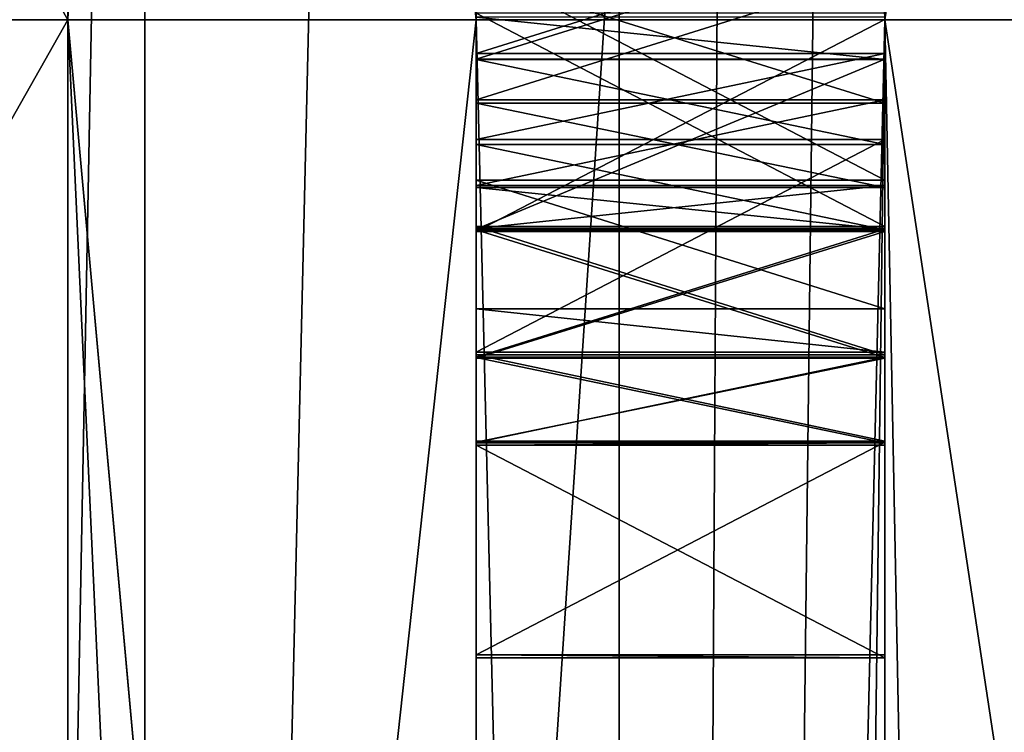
# Model space of a CAD drawing. Header units: millimetres. Extents: x -75 to 0, y -130 to 133.
# Tile 97 of 121: x -31.712 to -31.471, y 39.826 to 40. Entities that reach past the tile are written whole.
import ezdxf

# ---------------------------------------------------------------- set-up
doc = ezdxf.new("R2010")
doc.units = ezdxf.units.MM
doc.header["$LTSCALE"] = 65.185185
for name, color, linetype in [('100', 7, 'CONTINUOUS'), ('101', 7, 'CONTINUOUS'), ('102', 7, 'CONTINUOUS'), ('103', 7, 'CONTINUOUS'), ('104', 7, 'CONTINUOUS'), ('105', 7, 'CONTINUOUS'), ('106', 7, 'CONTINUOUS'), ('107', 7, 'CONTINUOUS'), ('121', 7, 'CONTINUOUS'), ('122', 7, 'CONTINUOUS'), ('225', 7, 'CONTINUOUS'), ('226', 7, 'CONTINUOUS'), ('227', 7, 'CONTINUOUS'), ('228', 7, 'CONTINUOUS'), ('229', 7, 'CONTINUOUS'), ('23', 7, 'CONTINUOUS'), ('230', 7, 'CONTINUOUS'), ('24', 7, 'CONTINUOUS'), ('25', 7, 'CONTINUOUS'), ('252', 7, 'CONTINUOUS'), ('253', 7, 'CONTINUOUS'), ('254', 7, 'CONTINUOUS'), ('255', 7, 'CONTINUOUS'), ('256', 7, 'CONTINUOUS'), ('257', 7, 'CONTINUOUS'), ('258', 7, 'CONTINUOUS'), ('259', 7, 'CONTINUOUS'), ('28', 7, 'CONTINUOUS'), ('29', 7, 'CONTINUOUS'), ('321', 7, 'CONTINUOUS'), ('323', 7, 'CONTINUOUS'), ('328', 7, 'CONTINUOUS'), ('329', 7, 'CONTINUOUS'), ('337', 7, 'CONTINUOUS'), ('34', 7, 'CONTINUOUS'), ('341', 7, 'CONTINUOUS'), ('342', 7, 'CONTINUOUS'), ('35', 7, 'CONTINUOUS'), ('36', 7, 'CONTINUOUS'), ('37', 7, 'CONTINUOUS'), ('38', 7, 'CONTINUOUS'), ('39', 7, 'CONTINUOUS'), ('40', 7, 'CONTINUOUS'), ('43', 7, 'CONTINUOUS'), ('44', 7, 'CONTINUOUS'), ('63', 7, 'CONTINUOUS'), ('64', 7, 'CONTINUOUS'), ('77', 7, 'CONTINUOUS'), ('78', 7, 'CONTINUOUS'), ('79', 7, 'CONTINUOUS'), ('80', 7, 'CONTINUOUS'), ('81', 7, 'CONTINUOUS'), ('82', 7, 'CONTINUOUS'), ('98', 7, 'CONTINUOUS'), ('99', 7, 'CONTINUOUS')]:
    doc.layers.add(name, color=color, linetype=linetype)

msp = doc.modelspace()

# ---------------------------------------------------------------- linework, layer by layer
at = {"layer": '100', "linetype": 'CONTINUOUS'}
for points in [[(-31.5, 39.9171, -16.43574), (-31.5, 39.89654, -16.48904), (-31.6, 39.89654, -16.48904), (-31.5, 39.9171, -16.43574)], [(-31.6, 39.9171, -16.43574), (-31.5, 39.9171, -16.43574), (-31.6, 39.89654, -16.48904), (-31.6, 39.9171, -16.43574)]]:
    msp.add_3dface(points, dxfattribs=at)
at = {"layer": '101', "linetype": 'CONTINUOUS'}
for points in [[(-31.5, 39.89654, -16.48904), (-31.5, 39.89681, -16.54223), (-31.6, 39.89681, -16.54223), (-31.5, 39.89654, -16.48904)], [(-31.6, 39.89654, -16.48904), (-31.5, 39.89654, -16.48904), (-31.6, 39.89681, -16.54223), (-31.6, 39.89654, -16.48904)]]:
    msp.add_3dface(points, dxfattribs=at)
at = {"layer": '102', "linetype": 'CONTINUOUS'}
for points in [[(-31.5, 39.89681, -16.54223), (-31.5, 39.91792, -16.59531), (-31.6, 39.91792, -16.59531), (-31.5, 39.89681, -16.54223)], [(-31.5, 39.89681, -16.54223), (-31.6, 39.91792, -16.59531), (-31.6, 39.89681, -16.54223), (-31.5, 39.89681, -16.54223)]]:
    msp.add_3dface(points, dxfattribs=at)
at = {"layer": '103', "linetype": 'CONTINUOUS'}
for points in [[(-31.6, 39.95942, -16.56319), (-31.5, 39.95942, -16.56319), (-31.6, 39.94884, -16.53133), (-31.6, 39.95942, -16.56319)], [(-31.6, 39.94884, -16.53133), (-31.5, 39.95942, -16.56319), (-31.5, 39.94884, -16.53133), (-31.6, 39.94884, -16.53133)]]:
    msp.add_3dface(points, dxfattribs=at)
at = {"layer": '104', "linetype": 'CONTINUOUS'}
for points in [[(-31.6, 39.94884, -16.53133), (-31.5, 39.94884, -16.53133), (-31.6, 39.94868, -16.49941), (-31.6, 39.94884, -16.53133)], [(-31.6, 39.94868, -16.49941), (-31.5, 39.94884, -16.53133), (-31.5, 39.94868, -16.49941), (-31.6, 39.94868, -16.49941)]]:
    msp.add_3dface(points, dxfattribs=at)
at = {"layer": '105', "linetype": 'CONTINUOUS'}
for points in [[(-31.6, 39.94868, -16.49941), (-31.5, 39.94868, -16.49941), (-31.6, 39.95893, -16.46744), (-31.6, 39.94868, -16.49941)], [(-31.6, 39.95893, -16.46744), (-31.5, 39.94868, -16.49941), (-31.5, 39.95893, -16.46744), (-31.6, 39.95893, -16.46744)]]:
    msp.add_3dface(points, dxfattribs=at)
at = {"layer": '106', "linetype": 'CONTINUOUS'}
for points in [[(-31.6, 39.95893, -16.46744), (-31.5, 39.95893, -16.46744), (-31.6, 39.9796, -16.43542), (-31.6, 39.95893, -16.46744)], [(-31.6, 39.9796, -16.43542), (-31.5, 39.95893, -16.46744), (-31.5, 39.9796, -16.43542), (-31.6, 39.9796, -16.43542)]]:
    msp.add_3dface(points, dxfattribs=at)
at = {"layer": '107', "linetype": 'CONTINUOUS'}
for points in [[(-31.6, 39.9796, -16.43542), (-31.5, 39.9796, -16.43542), (-31.6, 40.01074, -16.41399), (-31.6, 39.9796, -16.43542)], [(-31.6, 40.01074, -16.41399), (-31.5, 39.9796, -16.43542), (-31.5, 40.01074, -16.41399), (-31.6, 40.01074, -16.41399)]]:
    msp.add_3dface(points, dxfattribs=at)
at = {"layer": '121', "linetype": 'CONTINUOUS'}
for points in [[(-31.6, 40.01172, -16.60548), (-31.5, 40.01172, -16.60548), (-31.6, 39.98036, -16.58436), (-31.6, 40.01172, -16.60548)], [(-31.6, 39.98036, -16.58436), (-31.5, 40.01172, -16.60548), (-31.5, 39.98036, -16.58436), (-31.6, 39.98036, -16.58436)]]:
    msp.add_3dface(points, dxfattribs=at)
at = {"layer": '122', "linetype": 'CONTINUOUS'}
for points in [[(-31.5, 39.95942, -16.56319), (-31.6, 39.95942, -16.56319), (-31.5, 39.98036, -16.58436), (-31.5, 39.95942, -16.56319)], [(-31.6, 39.95942, -16.56319), (-31.6, 39.98036, -16.58436), (-31.5, 39.98036, -16.58436), (-31.6, 39.95942, -16.56319)]]:
    msp.add_3dface(points, dxfattribs=at)
at = {"layer": '225', "linetype": 'CONTINUOUS'}
for points in [[(-31.5, 39.89583, 16.35027), (-31.5, 39.89643, 16.61623), (-31.6, 39.89583, 16.35027), (-31.5, 39.89583, 16.35027)], [(-31.6, 39.89583, 16.35027), (-31.5, 39.89643, 16.61623), (-31.6, 39.89643, 16.61623), (-31.6, 39.89583, 16.35027)]]:
    msp.add_3dface(points, dxfattribs=at)
at = {"layer": '226', "linetype": 'CONTINUOUS'}
for points in [[(-31.5, 39.89643, 16.61623), (-31.5, 39.91731, 16.63746), (-31.6, 39.91731, 16.63746), (-31.5, 39.89643, 16.61623)], [(-31.6, 39.89643, 16.61623), (-31.5, 39.89643, 16.61623), (-31.6, 39.91731, 16.63746), (-31.6, 39.89643, 16.61623)]]:
    msp.add_3dface(points, dxfattribs=at)
at = {"layer": '227', "linetype": 'CONTINUOUS'}
for points in [[(-31.5, 39.91731, 16.63746), (-31.5, 39.94858, 16.64803), (-31.6, 39.94858, 16.64803), (-31.5, 39.91731, 16.63746)], [(-31.6, 39.91731, 16.63746), (-31.5, 39.91731, 16.63746), (-31.6, 39.94858, 16.64803), (-31.6, 39.91731, 16.63746)]]:
    msp.add_3dface(points, dxfattribs=at)
at = {"layer": '228', "linetype": 'CONTINUOUS'}
for points in [[(-31.5, 39.94858, 16.64803), (-31.5, 39.96941, 16.64798), (-31.6, 39.96941, 16.64798), (-31.5, 39.94858, 16.64803)], [(-31.6, 39.94858, 16.64803), (-31.5, 39.94858, 16.64803), (-31.6, 39.96941, 16.64798), (-31.6, 39.94858, 16.64803)]]:
    msp.add_3dface(points, dxfattribs=at)
at = {"layer": '229', "linetype": 'CONTINUOUS'}
for points in [[(-31.5, 39.96941, 16.64798), (-31.5, 39.99022, 16.6373), (-31.6, 39.99022, 16.6373), (-31.5, 39.96941, 16.64798)], [(-31.6, 39.96941, 16.64798), (-31.5, 39.96941, 16.64798), (-31.6, 39.99022, 16.6373), (-31.6, 39.96941, 16.64798)]]:
    msp.add_3dface(points, dxfattribs=at)
at = {"layer": '23', "linetype": 'CONTINUOUS'}
for points in [[(-31.5, 45.20629, -19.46579), (-31.5, 40, -20.15), (-31.5, 41.4706, -19.82789), (-31.5, 45.20629, -19.46579)], [(-31.5, 40, 20.15), (-31.5, 45.20628, 19.46579), (-31.5, 41.4706, 19.82789), (-31.5, 40, 20.15)], [(-31.5, 40, -18.5), (-31.5, 44.78957, -17.86926), (-31.5, 41.0462, -18.74853), (-31.5, 40, -18.5)], [(-31.5, 44.78957, 17.86926), (-31.5, 40, 18.5), (-31.5, 41.0462, 18.74853), (-31.5, 44.78957, 17.86926)], [(-31.5, 41.4706, -19.82789), (-31.5, 40, -20.15), (-31.5, 36.04793, -19.48561), (-31.5, 41.4706, -19.82789)], [(-31.5, 36.04793, 19.48561), (-31.5, 40, 20.15), (-31.5, 41.4706, 19.82789), (-31.5, 36.04793, 19.48561)], [(-31.5, 35.98747, -18.34398), (-31.5, 40, -18.5), (-31.5, 41.0462, -18.74853), (-31.5, 35.98747, -18.34398)], [(-31.5, 41.0462, 18.74853), (-31.5, 40, 18.5), (-31.5, 35.98747, 18.34398), (-31.5, 41.0462, 18.74853)], [(-31.5, 40, -20.15), (-31.5, 34.79372, -19.46579), (-31.5, 36.04793, -19.48561), (-31.5, 40, -20.15)], [(-31.5, 34.79371, 19.46579), (-31.5, 40, 20.15), (-31.5, 36.04793, 19.48561), (-31.5, 34.79371, 19.46579)], [(-31.5, 35.21043, -17.86926), (-31.5, 40, -18.5), (-31.5, 35.98747, -18.34398), (-31.5, 35.21043, -17.86926)], [(-31.5, 40, 18.5), (-31.5, 35.21043, 17.86926), (-31.5, 35.98747, 18.34398), (-31.5, 40, 18.5)]]:
    msp.add_3dface(points, dxfattribs=at)
at = {"layer": '230', "linetype": 'CONTINUOUS'}
for points in [[(-31.5, 39.99022, 16.6373), (-31.5, 40.00062, 16.62664), (-31.6, 40.00062, 16.62664), (-31.5, 39.99022, 16.6373)], [(-31.6, 39.99022, 16.6373), (-31.5, 39.99022, 16.6373), (-31.6, 40.00062, 16.62664), (-31.6, 39.99022, 16.6373)]]:
    msp.add_3dface(points, dxfattribs=at)
at = {"layer": '24', "linetype": 'CONTINUOUS'}
for points in [[(-31.5, 34.79372, -19.46579), (-31.5, 40, -20.15), (-31.3, 29.825, -17.62362), (-31.5, 34.79372, -19.46579)], [(-31.3, 29.825, -17.62362), (-31.5, 40, -20.15), (-31.44142, 40, -20.29142), (-31.3, 29.825, -17.62362)], [(-31.5, 40, 20.15), (-31.5, 34.79371, 19.46579), (-31.44142, 40, 20.29142), (-31.5, 40, 20.15)], [(-31.5, 34.79371, 19.46579), (-31.5, 29.9317, 17.45428), (-31.3, 40, 20.35), (-31.5, 34.79371, 19.46579)], [(-31.5, 34.79371, 19.46579), (-31.3, 40, 20.35), (-31.44142, 40, 20.29142), (-31.5, 34.79371, 19.46579)], [(-31.3, 40, 20.35), (-31.5, 29.9317, 17.45428), (-31.3, 29.825, 17.62362), (-31.3, 40, 20.35)]]:
    msp.add_3dface(points, dxfattribs=at)
at = {"layer": '25', "linetype": 'CONTINUOUS'}
for points in [[(-31.3, 40, -20.35), (-31.5, 50.0683, -17.45428), (-31.3, 50.175, -17.62362), (-31.3, 40, -20.35)], [(-31.5, 45.20628, 19.46579), (-31.5, 40, 20.15), (-31.3, 50.175, 17.62362), (-31.5, 45.20628, 19.46579)], [(-31.5, 40, 20.15), (-31.44142, 40, 20.29142), (-31.3, 50.175, 17.62362), (-31.5, 40, 20.15)], [(-31.5, 45.20629, -19.46579), (-31.5, 50.0683, -17.45428), (-31.3, 40, -20.35), (-31.5, 45.20629, -19.46579)], [(-31.5, 40, -20.15), (-31.5, 45.20629, -19.46579), (-31.44142, 40, -20.29142), (-31.5, 40, -20.15)], [(-31.5, 45.20629, -19.46579), (-31.3, 40, -20.35), (-31.44142, 40, -20.29142), (-31.5, 45.20629, -19.46579)]]:
    msp.add_3dface(points, dxfattribs=at)
at = {"layer": '252', "linetype": 'CONTINUOUS'}
for points in [[(-31.5, 40.02157, 16.67978), (-31.5, 39.99034, 16.69049), (-31.6, 39.99034, 16.69049), (-31.5, 40.02157, 16.67978)], [(-31.6, 40.02157, 16.67978), (-31.5, 40.02157, 16.67978), (-31.6, 39.99034, 16.69049), (-31.6, 40.02157, 16.67978)]]:
    msp.add_3dface(points, dxfattribs=at)
at = {"layer": '253', "linetype": 'CONTINUOUS'}
for points in [[(-31.5, 39.99034, 16.69049), (-31.5, 39.94868, 16.69058), (-31.6, 39.94868, 16.69058), (-31.5, 39.99034, 16.69049)], [(-31.6, 39.99034, 16.69049), (-31.5, 39.99034, 16.69049), (-31.6, 39.94868, 16.69058), (-31.6, 39.99034, 16.69049)]]:
    msp.add_3dface(points, dxfattribs=at)
at = {"layer": '254', "linetype": 'CONTINUOUS'}
for points in [[(-31.5, 39.94868, 16.69058), (-31.5, 39.9174, 16.68001), (-31.6, 39.9174, 16.68001), (-31.5, 39.94868, 16.69058)], [(-31.6, 39.94868, 16.69058), (-31.5, 39.94868, 16.69058), (-31.6, 39.9174, 16.68001), (-31.6, 39.94868, 16.69058)]]:
    msp.add_3dface(points, dxfattribs=at)
at = {"layer": '255', "linetype": 'CONTINUOUS'}
for points in [[(-31.5, 39.9174, 16.68001), (-31.5, 39.89652, 16.65878), (-31.6, 39.89652, 16.65878), (-31.5, 39.9174, 16.68001)], [(-31.6, 39.9174, 16.68001), (-31.5, 39.9174, 16.68001), (-31.6, 39.89652, 16.65878), (-31.6, 39.9174, 16.68001)]]:
    msp.add_3dface(points, dxfattribs=at)
at = {"layer": '256', "linetype": 'CONTINUOUS'}
for points in [[(-31.5, 39.89652, 16.65878), (-31.5, 39.89659, 16.6907), (-31.6, 39.89659, 16.6907), (-31.5, 39.89652, 16.65878)], [(-31.6, 39.89652, 16.65878), (-31.5, 39.89652, 16.65878), (-31.6, 39.89659, 16.6907), (-31.6, 39.89652, 16.65878)]]:
    msp.add_3dface(points, dxfattribs=at)
at = {"layer": '257', "linetype": 'CONTINUOUS'}
for points in [[(-31.5, 39.89659, 16.6907), (-31.5, 39.84451, 16.69081), (-31.6, 39.84451, 16.69081), (-31.5, 39.89659, 16.6907)], [(-31.6, 39.89659, 16.6907), (-31.5, 39.89659, 16.6907), (-31.6, 39.84451, 16.69081), (-31.6, 39.89659, 16.6907)]]:
    msp.add_3dface(points, dxfattribs=at)
at = {"layer": '258', "linetype": 'CONTINUOUS'}
for points in [[(-31.5, 39.84451, 16.69081), (-31.5, 39.84375, 16.35039), (-31.6, 39.84451, 16.69081), (-31.5, 39.84451, 16.69081)], [(-31.6, 39.84451, 16.69081), (-31.5, 39.84375, 16.35039), (-31.6, 39.84375, 16.35039), (-31.6, 39.84451, 16.69081)]]:
    msp.add_3dface(points, dxfattribs=at)
at = {"layer": '259', "linetype": 'CONTINUOUS'}
for points in [[(-31.5, 39.84375, 16.35039), (-31.5, 39.89583, 16.35027), (-31.6, 39.89583, 16.35027), (-31.5, 39.84375, 16.35039)], [(-31.5, 39.84375, 16.35039), (-31.6, 39.89583, 16.35027), (-31.6, 39.84375, 16.35039), (-31.5, 39.84375, 16.35039)]]:
    msp.add_3dface(points, dxfattribs=at)
at = {"layer": '28', "linetype": 'CONTINUOUS'}
for points in [[(-31.5, 40, -18.5), (-31.5, 35.21043, -17.86926), (-30.8, 40, -17.8), (-31.5, 40, -18.5)], [(-30.8, 40, -17.8), (-31.5, 35.21043, -17.86926), (-30.79999, 35.39035, -17.19276), (-30.8, 40, -17.8)], [(-31.5, 35.21043, 17.86926), (-31.5, 40, 18.5), (-30.79999, 35.39034, 17.19276), (-31.5, 35.21043, 17.86926)], [(-31.5, 40, 18.5), (-30.8, 40, 17.8), (-30.79999, 35.39034, 17.19276), (-31.5, 40, 18.5)]]:
    msp.add_3dface(points, dxfattribs=at)
at = {"layer": '29', "linetype": 'CONTINUOUS'}
for points in [[(-31.5, 44.78957, -17.86926), (-31.5, 40, -18.5), (-30.79999, 44.60966, -17.19276), (-31.5, 44.78957, -17.86926)], [(-31.5, 40, 18.5), (-31.5, 44.78957, 17.86926), (-30.8, 40, 17.8), (-31.5, 40, 18.5)], [(-31.5, 44.78957, 17.86926), (-30.79999, 44.60965, 17.19276), (-30.8, 40, 17.8), (-31.5, 44.78957, 17.86926)], [(-31.5, 40, -18.5), (-30.8, 40, -17.8), (-30.79999, 44.60966, -17.19276), (-31.5, 40, -18.5)]]:
    msp.add_3dface(points, dxfattribs=at)
at = {"layer": '321', "linetype": 'CONTINUOUS'}
for points in [[(-32.45359, 47.8134, -13.5332), (-32.45359, 40, -15.62679), (-31.6, 48.05981, -13.96), (-32.45359, 47.8134, -13.5332)], [(-31.6, 48.05981, -13.96), (-32.45359, 40, -15.62679), (-31.6, 40, -16.11962), (-31.6, 48.05981, -13.96)], [(-32.45359, 40, -15.62679), (-32.45359, 32.1866, -13.5332), (-31.6, 40, -16.11962), (-32.45359, 40, -15.62679)], [(-31.6, 40, -16.11962), (-32.45359, 32.1866, -13.5332), (-31.6, 31.94019, -13.96), (-31.6, 40, -16.11962)]]:
    msp.add_3dface(points, dxfattribs=at)
at = {"layer": '323', "linetype": 'CONTINUOUS'}
for points in [[(-31.6, 40, 16.11962), (-32.45359, 47.8134, 13.5332), (-31.6, 48.05981, 13.96), (-31.6, 40, 16.11962)], [(-32.45359, 40, 15.62679), (-32.45359, 47.8134, 13.5332), (-31.6, 40, 16.11962), (-32.45359, 40, 15.62679)], [(-32.45359, 32.1866, 13.5332), (-32.45359, 40, 15.62679), (-31.6, 31.94019, 13.96), (-32.45359, 32.1866, 13.5332)], [(-31.6, 31.94019, 13.96), (-32.45359, 40, 15.62679), (-31.6, 40, 16.11962), (-31.6, 31.94019, 13.96)]]:
    msp.add_3dface(points, dxfattribs=at)
at = {"layer": '328', "linetype": 'CONTINUOUS'}
for points in [[(-31.5, 44.21836, -15.73726), (-31.6, 48.05981, -13.96), (-31.6, 40, -16.11962), (-31.5, 44.21836, -15.73726)], [(-31.5, 40, -16.29282), (-31.5, 44.21836, -15.73726), (-31.6, 40, -16.11962), (-31.5, 40, -16.29282)], [(-31.5, 35.78164, -15.73726), (-31.5, 40, -16.29282), (-31.6, 31.94019, -13.96), (-31.5, 35.78164, -15.73726)], [(-31.5, 40, -16.29282), (-31.6, 40, -16.11962), (-31.6, 31.94019, -13.96), (-31.5, 40, -16.29282)]]:
    msp.add_3dface(points, dxfattribs=at)
at = {"layer": '329', "linetype": 'CONTINUOUS'}
for points in [[(-31.5, 44.21836, 15.73726), (-31.5, 40, 16.29282), (-31.6, 48.05981, 13.96), (-31.5, 44.21836, 15.73726)], [(-31.5, 40, 16.29282), (-31.6, 40, 16.11962), (-31.6, 48.05981, 13.96), (-31.5, 40, 16.29282)], [(-31.5, 40, 16.29282), (-31.5, 35.78164, 15.73726), (-31.6, 40, 16.11962), (-31.5, 40, 16.29282)], [(-31.5, 35.78164, 15.73726), (-31.6, 31.94019, 13.96), (-31.6, 40, 16.11962), (-31.5, 35.78164, 15.73726)]]:
    msp.add_3dface(points, dxfattribs=at)
at = {"layer": '337', "linetype": 'CONTINUOUS'}
for points in [[(-31.5, 40.01172, -16.60548), (-31.5, 40.01074, -16.41399), (-31.5, 39.98036, -16.58436), (-31.5, 40.01172, -16.60548)], [(-31.5, 40.01074, -16.41399), (-31.5, 39.9796, -16.43542), (-31.5, 39.98036, -16.58436), (-31.5, 40.01074, -16.41399)], [(-31.5, 39.9796, -16.43542), (-31.5, 39.95942, -16.56319), (-31.5, 39.98036, -16.58436), (-31.5, 39.9796, -16.43542)], [(-31.5, 39.95893, -16.46744), (-31.5, 39.95942, -16.56319), (-31.5, 39.9796, -16.43542), (-31.5, 39.95893, -16.46744)], [(-31.5, 39.94884, -16.53133), (-31.5, 39.95942, -16.56319), (-31.5, 39.95893, -16.46744), (-31.5, 39.94884, -16.53133)], [(-31.5, 39.94868, -16.49941), (-31.5, 39.94884, -16.53133), (-31.5, 39.95893, -16.46744), (-31.5, 39.94868, -16.49941)]]:
    msp.add_3dface(points, dxfattribs=at)
at = {"layer": '34', "linetype": 'CONTINUOUS'}
for points in [[(-36.61021, 40, -17.48848), (-31.68118, 47.24209, -17.10894), (-36.61021, 48.74424, -15.14547), (-36.61021, 40, -17.48848)], [(-31.68118, 38.28613, -18.49936), (-31.68118, 47.24209, -17.10894), (-36.61021, 40, -17.48848), (-31.68118, 38.28613, -18.49936)], [(-36.61021, 31.25576, -15.14547), (-31.68118, 38.28613, -18.49936), (-36.61021, 40, -17.48848), (-36.61021, 31.25576, -15.14547)]]:
    msp.add_3dface(points, dxfattribs=at)
at = {"layer": '341', "linetype": 'CONTINUOUS'}
for points in [[(-31.6, 39.94933, -16.62707), (-31.6, 40.15782, -16.65792), (-31.6, 40.2201, -16.61505), (-31.6, 39.94933, -16.62707)], [(-31.6, 39.94933, -16.62707), (-31.6, 40.2201, -16.61505), (-31.6, 40.11594, -16.61558), (-31.6, 39.94933, -16.62707)], [(-31.6, 40.05436, -16.79675), (-31.6, 39.96067, -16.80787), (-31.6, 40.21066, -16.80659), (-31.6, 40.05436, -16.79675)], [(-31.6, 39.96067, -16.80787), (-31.6, 40.15874, -16.83877), (-31.6, 40.21066, -16.80659), (-31.6, 39.96067, -16.80787)], [(-31.6, 40.20855, -16.3917), (-31.6, 40.00005, -16.36085), (-31.6, 39.94813, -16.39303), (-31.6, 40.20855, -16.3917)], [(-31.6, 40.20855, -16.3917), (-31.6, 39.94813, -16.39303), (-31.6, 40.11485, -16.40282), (-31.6, 40.20855, -16.3917)], [(-31.6, 39.96067, -16.80787), (-31.6, 40.01291, -16.83951), (-31.6, 40.15874, -16.83877), (-31.6, 39.96067, -16.80787)], [(-31.6, 39.94933, -16.62707), (-31.6, 40.00157, -16.65872), (-31.6, 40.15782, -16.65792), (-31.6, 39.94933, -16.62707)], [(-31.6, 39.94933, -16.62707), (-31.6, 40.11594, -16.61558), (-31.6, 40.04302, -16.61595), (-31.6, 39.94933, -16.62707)], [(-31.6, 39.94813, -16.39303), (-31.6, 40.04194, -16.40319), (-31.6, 40.11485, -16.40282), (-31.6, 39.94813, -16.39303)], [(-31.6, 40.05436, -16.79675), (-31.6, 40.02306, -16.78627), (-31.6, 39.96067, -16.80787), (-31.6, 40.05436, -16.79675)], [(-31.6, 39.94933, -16.62707), (-31.6, 40.04302, -16.61595), (-31.6, 40.01172, -16.60548), (-31.6, 39.94933, -16.62707)], [(-31.6, 39.94813, -16.39303), (-31.6, 39.9171, -16.43574), (-31.6, 40.04194, -16.40319), (-31.6, 39.94813, -16.39303)], [(-31.6, 39.9171, -16.43574), (-31.6, 40.01074, -16.41399), (-31.6, 40.04194, -16.40319), (-31.6, 39.9171, -16.43574)], [(-31.6, 40.02306, -16.78627), (-31.6, 39.9917, -16.76515), (-31.6, 39.9292, -16.76547), (-31.6, 40.02306, -16.78627)], [(-31.6, 40.02306, -16.78627), (-31.6, 39.9292, -16.76547), (-31.6, 39.96067, -16.80787), (-31.6, 40.02306, -16.78627)], [(-31.6, 39.91792, -16.59531), (-31.6, 39.94933, -16.62707), (-31.6, 40.01172, -16.60548), (-31.6, 39.91792, -16.59531)], [(-31.6, 39.91792, -16.59531), (-31.6, 40.01172, -16.60548), (-31.6, 39.98036, -16.58436), (-31.6, 39.91792, -16.59531)], [(-31.6, 39.9171, -16.43574), (-31.6, 39.9796, -16.43542), (-31.6, 40.01074, -16.41399), (-31.6, 39.9171, -16.43574)], [(-31.6, 39.9917, -16.76515), (-31.6, 39.9707, -16.73335), (-31.6, 39.91862, -16.73361), (-31.6, 39.9917, -16.76515)], [(-31.6, 39.9917, -16.76515), (-31.6, 39.91862, -16.73361), (-31.6, 39.9292, -16.76547), (-31.6, 39.9917, -16.76515)], [(-31.6, 39.95942, -16.56319), (-31.6, 39.91792, -16.59531), (-31.6, 39.98036, -16.58436), (-31.6, 39.95942, -16.56319)], [(-31.6, 39.9171, -16.43574), (-31.6, 39.95893, -16.46744), (-31.6, 39.9796, -16.43542), (-31.6, 39.9171, -16.43574)], [(-31.6, 39.89681, -16.54223), (-31.6, 39.91792, -16.59531), (-31.6, 39.95942, -16.56319), (-31.6, 39.89681, -16.54223)], [(-31.6, 39.89681, -16.54223), (-31.6, 39.95942, -16.56319), (-31.6, 39.94884, -16.53133), (-31.6, 39.89681, -16.54223)], [(-31.6, 39.9171, -16.43574), (-31.6, 39.89654, -16.48904), (-31.6, 39.95893, -16.46744), (-31.6, 39.9171, -16.43574)], [(-31.6, 39.89654, -16.48904), (-31.6, 39.94868, -16.49941), (-31.6, 39.95893, -16.46744), (-31.6, 39.89654, -16.48904)], [(-31.6, 39.89681, -16.54223), (-31.6, 39.94884, -16.53133), (-31.6, 39.94868, -16.49941), (-31.6, 39.89681, -16.54223)], [(-31.6, 39.89654, -16.48904), (-31.6, 39.89681, -16.54223), (-31.6, 39.94868, -16.49941), (-31.6, 39.89654, -16.48904)]]:
    msp.add_3dface(points, dxfattribs=at)
at = {"layer": '342', "linetype": 'CONTINUOUS'}
for points in [[(-31.6, 40.01099, 16.60534), (-31.6, 40.02157, 16.67978), (-31.6, 39.99034, 16.69049), (-31.6, 40.01099, 16.60534)], [(-31.6, 40.00062, 16.62664), (-31.6, 40.01099, 16.60534), (-31.6, 39.99034, 16.69049), (-31.6, 40.00062, 16.62664)], [(-31.6, 39.99022, 16.6373), (-31.6, 40.00062, 16.62664), (-31.6, 39.99034, 16.69049), (-31.6, 39.99022, 16.6373)], [(-31.6, 39.99022, 16.6373), (-31.6, 39.99034, 16.69049), (-31.6, 39.94868, 16.69058), (-31.6, 39.99022, 16.6373)], [(-31.6, 39.96941, 16.64798), (-31.6, 39.99022, 16.6373), (-31.6, 39.94868, 16.69058), (-31.6, 39.96941, 16.64798)], [(-31.6, 39.94858, 16.64803), (-31.6, 39.96941, 16.64798), (-31.6, 39.94868, 16.69058), (-31.6, 39.94858, 16.64803)], [(-31.6, 39.94858, 16.64803), (-31.6, 39.94868, 16.69058), (-31.6, 39.9174, 16.68001), (-31.6, 39.94858, 16.64803)], [(-31.6, 39.91731, 16.63746), (-31.6, 39.94858, 16.64803), (-31.6, 39.9174, 16.68001), (-31.6, 39.91731, 16.63746)], [(-31.6, 39.91731, 16.63746), (-31.6, 39.9174, 16.68001), (-31.6, 39.89652, 16.65878), (-31.6, 39.91731, 16.63746)], [(-31.6, 39.89643, 16.61623), (-31.6, 39.91731, 16.63746), (-31.6, 39.89652, 16.65878), (-31.6, 39.89643, 16.61623)], [(-31.6, 39.89652, 16.65878), (-31.6, 39.89659, 16.6907), (-31.6, 39.84451, 16.69081), (-31.6, 39.89652, 16.65878)], [(-31.6, 39.89643, 16.61623), (-31.6, 39.89652, 16.65878), (-31.6, 39.84451, 16.69081), (-31.6, 39.89643, 16.61623)], [(-31.6, 39.89583, 16.35027), (-31.6, 39.89643, 16.61623), (-31.6, 39.84451, 16.69081), (-31.6, 39.89583, 16.35027)], [(-31.6, 39.89583, 16.35027), (-31.6, 39.84451, 16.69081), (-31.6, 39.84375, 16.35039), (-31.6, 39.89583, 16.35027)]]:
    msp.add_3dface(points, dxfattribs=at)
at = {"layer": '35', "linetype": 'CONTINUOUS'}
for points in [[(-31.7, 48.55, -14.80903), (-31.7, 40, -17.1), (-36.5433, 48.55, -14.80903), (-31.7, 48.55, -14.80903)], [(-36.5433, 48.55, -14.80903), (-31.7, 40, -17.1), (-36.5433, 40, -17.1), (-36.5433, 48.55, -14.80903)], [(-31.7, 40, -17.1), (-31.7, 31.45, -14.80903), (-36.5433, 40, -17.1), (-31.7, 40, -17.1)], [(-36.5433, 40, -17.1), (-31.7, 31.45, -14.80903), (-36.5433, 31.45, -14.80903), (-36.5433, 40, -17.1)]]:
    msp.add_3dface(points, dxfattribs=at)
at = {"layer": '36', "linetype": 'CONTINUOUS'}
for points in [[(-31.5, 40, 16.29282), (-31.5, 44.21836, 15.73726), (-31.5, 40.01042, 16.35002), (-31.5, 40, 16.29282)], [(-31.5, 40, -16.9), (-31.5, 42.20668, -16.75531), (-31.5, 40.53795, -16.84146), (-31.5, 40, -16.9)], [(-31.5, 40, -16.9), (-31.5, 40.53795, -16.84146), (-31.5, 40.47548, -16.84361), (-31.5, 40, -16.9)], [(-31.5, 40, -16.9), (-31.5, 40.47548, -16.84361), (-31.5, 40.10671, -16.84967), (-31.5, 40, -16.9)], [(-31.5, 40.06505, -16.84989), (-31.5, 40, -16.9), (-31.5, 40.10671, -16.84967), (-31.5, 40.06505, -16.84989)], [(-31.5, 40.01291, -16.83951), (-31.5, 40, -16.9), (-31.5, 40.06505, -16.84989), (-31.5, 40.01291, -16.83951)], [(-31.5, 40.02306, -16.78627), (-31.5, 40.00157, -16.65872), (-31.5, 39.9917, -16.76515), (-31.5, 40.02306, -16.78627)], [(-31.5, 40.02157, 16.67978), (-31.5, 40, 16.9), (-31.5, 39.99034, 16.69049), (-31.5, 40.02157, 16.67978)], [(-31.5, 39.96067, -16.80787), (-31.5, 40, -16.9), (-31.5, 40.01291, -16.83951), (-31.5, 39.96067, -16.80787)], [(-31.5, 40.00062, 16.62664), (-31.5, 40, 16.29282), (-31.5, 40.01042, 16.35002), (-31.5, 40.00062, 16.62664)], [(-31.5, 40.00157, -16.65872), (-31.5, 39.94933, -16.62707), (-31.5, 39.9917, -16.76515), (-31.5, 40.00157, -16.65872)], [(-31.5, 39.99022, 16.6373), (-31.5, 40, 16.29282), (-31.5, 40.00062, 16.62664), (-31.5, 39.99022, 16.6373)], [(-31.5, 40.00005, -16.36085), (-31.5, 40, -16.29282), (-31.5, 39.94813, -16.39303), (-31.5, 40.00005, -16.36085)], [(-31.5, 37.79332, -16.75531), (-31.5, 40, -16.9), (-31.5, 39.37814, -16.83853), (-31.5, 37.79332, -16.75531)], [(-31.5, 39.9292, -16.76547), (-31.5, 40, -16.9), (-31.5, 39.96067, -16.80787), (-31.5, 39.9292, -16.76547)], [(-31.5, 40, -16.9), (-31.5, 39.9292, -16.76547), (-31.5, 39.8073, -16.68943), (-31.5, 40, -16.9)], [(-31.5, 39.67987, -16.84707), (-31.5, 40, -16.9), (-31.5, 39.74236, -16.84803), (-31.5, 39.67987, -16.84707)], [(-31.5, 40, -16.9), (-31.5, 39.67987, -16.84707), (-31.5, 39.4722, -16.83125), (-31.5, 40, -16.9)], [(-31.5, 39.74236, -16.84803), (-31.5, 40, -16.9), (-31.5, 39.806, -16.77453), (-31.5, 39.74236, -16.84803)], [(-31.5, 39.806, -16.77453), (-31.5, 40, -16.9), (-31.5, 39.8073, -16.68943), (-31.5, 39.806, -16.77453)], [(-31.5, 39.37814, -16.83853), (-31.5, 40, -16.9), (-31.5, 39.41978, -16.84002), (-31.5, 39.37814, -16.83853)], [(-31.5, 39.41978, -16.84002), (-31.5, 40, -16.9), (-31.5, 39.4722, -16.83125), (-31.5, 39.41978, -16.84002)], [(-31.5, 40, 16.9), (-31.5, 37.79332, 16.75531), (-31.5, 39.56776, 16.84472), (-31.5, 40, 16.9)], [(-31.5, 39.60941, 16.84602), (-31.5, 40, 16.9), (-31.5, 39.56776, 16.84472), (-31.5, 39.60941, 16.84602)], [(-31.5, 40, 16.9), (-31.5, 39.60941, 16.84602), (-31.5, 39.7523, 16.8482), (-31.5, 40, 16.9)], [(-31.5, 40, 16.9), (-31.5, 39.7523, 16.8482), (-31.5, 39.99034, 16.69049), (-31.5, 40, 16.9)], [(-31.5, 35.78164, 15.73726), (-31.5, 40, 16.29282), (-31.5, 39.45843, 16.34106), (-31.5, 35.78164, 15.73726)], [(-31.5, 40, 16.29282), (-31.5, 39.51049, 16.34268), (-31.5, 39.45843, 16.34106), (-31.5, 40, 16.29282)], [(-31.5, 39.51049, 16.34268), (-31.5, 40, 16.29282), (-31.5, 39.70835, 16.34742), (-31.5, 39.51049, 16.34268)], [(-31.5, 40, 16.29282), (-31.5, 39.76042, 16.34827), (-31.5, 39.70835, 16.34742), (-31.5, 40, 16.29282)], [(-31.5, 39.76042, 16.34827), (-31.5, 40, 16.29282), (-31.5, 39.84375, 16.35039), (-31.5, 39.76042, 16.34827)], [(-31.5, 39.89583, 16.35027), (-31.5, 40, 16.29282), (-31.5, 39.89643, 16.61623), (-31.5, 39.89583, 16.35027)], [(-31.5, 40, 16.29282), (-31.5, 39.89583, 16.35027), (-31.5, 39.84375, 16.35039), (-31.5, 40, 16.29282)], [(-31.5, 39.89643, 16.61623), (-31.5, 40, 16.29282), (-31.5, 39.91731, 16.63746), (-31.5, 39.89643, 16.61623)], [(-31.5, 39.91731, 16.63746), (-31.5, 40, 16.29282), (-31.5, 39.94858, 16.64803), (-31.5, 39.91731, 16.63746)], [(-31.5, 39.94858, 16.64803), (-31.5, 40, 16.29282), (-31.5, 39.96941, 16.64798), (-31.5, 39.94858, 16.64803)], [(-31.5, 39.96941, 16.64798), (-31.5, 40, 16.29282), (-31.5, 39.99022, 16.6373), (-31.5, 39.96941, 16.64798)], [(-31.5, 40, -16.29282), (-31.5, 35.78164, -15.73726), (-31.5, 39.75001, -16.34809), (-31.5, 40, -16.29282)], [(-31.5, 39.94813, -16.39303), (-31.5, 40, -16.29282), (-31.5, 39.75001, -16.34809), (-31.5, 39.94813, -16.39303)], [(-31.5, 39.9917, -16.76515), (-31.5, 39.94933, -16.62707), (-31.5, 39.9707, -16.73335), (-31.5, 39.9917, -16.76515)], [(-31.5, 39.99034, 16.69049), (-31.5, 39.7523, 16.8482), (-31.5, 39.94868, 16.69058), (-31.5, 39.99034, 16.69049)], [(-31.5, 39.9707, -16.73335), (-31.5, 39.94933, -16.62707), (-31.5, 39.91862, -16.73361), (-31.5, 39.9707, -16.73335)], [(-31.5, 39.94933, -16.62707), (-31.5, 39.91792, -16.59531), (-31.5, 39.91862, -16.73361), (-31.5, 39.94933, -16.62707)], [(-31.5, 39.94868, 16.69058), (-31.5, 39.7523, 16.8482), (-31.5, 39.9174, 16.68001), (-31.5, 39.94868, 16.69058)], [(-31.5, 39.9171, -16.43574), (-31.5, 39.94813, -16.39303), (-31.5, 39.75001, -16.34809), (-31.5, 39.9171, -16.43574)], [(-31.5, 39.9292, -16.76547), (-31.5, 39.91862, -16.73361), (-31.5, 39.8073, -16.68943), (-31.5, 39.9292, -16.76547)], [(-31.5, 39.91862, -16.73361), (-31.5, 39.91792, -16.59531), (-31.5, 39.89681, -16.54223), (-31.5, 39.91862, -16.73361)], [(-31.5, 39.91862, -16.73361), (-31.5, 39.89681, -16.54223), (-31.5, 39.8073, -16.68943), (-31.5, 39.91862, -16.73361)], [(-31.5, 39.9174, 16.68001), (-31.5, 39.7523, 16.8482), (-31.5, 39.89659, 16.6907), (-31.5, 39.9174, 16.68001)], [(-31.5, 39.89652, 16.65878), (-31.5, 39.9174, 16.68001), (-31.5, 39.89659, 16.6907), (-31.5, 39.89652, 16.65878)], [(-31.5, 39.89654, -16.48904), (-31.5, 39.9171, -16.43574), (-31.5, 39.75001, -16.34809), (-31.5, 39.89654, -16.48904)], [(-31.5, 39.89681, -16.54223), (-31.5, 39.89654, -16.48904), (-31.5, 39.8073, -16.68943), (-31.5, 39.89681, -16.54223)], [(-31.5, 39.89659, 16.6907), (-31.5, 39.7523, 16.8482), (-31.5, 39.84451, 16.69081), (-31.5, 39.89659, 16.6907)], [(-31.5, 39.8073, -16.68943), (-31.5, 39.89654, -16.48904), (-31.5, 39.75001, -16.34809), (-31.5, 39.8073, -16.68943)], [(-31.5, 39.84451, 16.69081), (-31.5, 39.7523, 16.8482), (-31.5, 39.84375, 16.35039), (-31.5, 39.84451, 16.69081)], [(-31.5, 39.75489, 16.68865), (-31.5, 39.76042, 16.34827), (-31.5, 39.84375, 16.35039), (-31.5, 39.75489, 16.68865)], [(-31.5, 39.75317, 16.79501), (-31.5, 39.75489, 16.68865), (-31.5, 39.84375, 16.35039), (-31.5, 39.75317, 16.79501)], [(-31.5, 39.7523, 16.8482), (-31.5, 39.75317, 16.79501), (-31.5, 39.84375, 16.35039), (-31.5, 39.7523, 16.8482)]]:
    msp.add_3dface(points, dxfattribs=at)
at = {"layer": '37', "linetype": 'CONTINUOUS'}
for points in [[(-36.61021, 40, 17.48848), (-36.61021, 48.74424, 15.14547), (-31.68118, 47.24209, 17.10894), (-36.61021, 40, 17.48848)], [(-31.68118, 38.28613, 18.49936), (-36.61021, 40, 17.48848), (-31.68118, 47.24209, 17.10894), (-31.68118, 38.28613, 18.49936)], [(-36.61021, 31.25576, 15.14547), (-36.61021, 40, 17.48848), (-31.68118, 38.28613, 18.49936), (-36.61021, 31.25576, 15.14547)]]:
    msp.add_3dface(points, dxfattribs=at)
at = {"layer": '38', "linetype": 'CONTINUOUS'}
for points in [[(-31.7, 40, 17.1), (-31.7, 48.55, 14.80903), (-36.5433, 40, 17.1), (-31.7, 40, 17.1)], [(-36.5433, 40, 17.1), (-31.7, 48.55, 14.80903), (-36.5433, 48.55, 14.80903), (-36.5433, 40, 17.1)], [(-31.7, 31.45, 14.80903), (-31.7, 40, 17.1), (-36.5433, 31.45, 14.80903), (-31.7, 31.45, 14.80903)], [(-36.5433, 31.45, 14.80903), (-31.7, 40, 17.1), (-36.5433, 40, 17.1), (-36.5433, 31.45, 14.80903)]]:
    msp.add_3dface(points, dxfattribs=at)
at = {"layer": '39', "linetype": 'CONTINUOUS'}
for points in [[(-31.71787, 38.74756, -20.04246), (-31.71787, 48.56057, -18.1655), (-31.56504, 46.84497, -18.82406), (-31.71787, 38.74756, -20.04246)], [(-31.71787, 48.56057, 18.1655), (-31.71787, 38.74756, 20.04246), (-31.56504, 46.84497, 18.82406), (-31.71787, 48.56057, 18.1655)], [(-31.71787, 38.74756, -20.04246), (-31.56504, 46.84497, -18.82406), (-31.56504, 36.02691, -19.63195), (-31.71787, 38.74756, -20.04246)], [(-31.71787, 38.74756, 20.04246), (-31.56504, 36.02691, 19.63195), (-31.56504, 46.84497, 18.82406), (-31.71787, 38.74756, 20.04246)], [(-31.56504, 46.84497, -18.82406), (-31.5, 41.4706, -19.82789), (-31.56504, 36.02691, -19.63195), (-31.56504, 46.84497, -18.82406)], [(-31.56504, 36.02691, 19.63195), (-31.5, 46.78345, 18.68937), (-31.56504, 46.84497, 18.82406), (-31.56504, 36.02691, 19.63195)], [(-31.5, 41.4706, 19.82789), (-31.5, 46.78345, 18.68937), (-31.56504, 36.02691, 19.63195), (-31.5, 41.4706, 19.82789)], [(-31.5, 41.4706, -19.82789), (-31.5, 36.04793, -19.48561), (-31.56504, 36.02691, -19.63195), (-31.5, 41.4706, -19.82789)], [(-31.5, 36.04793, 19.48561), (-31.5, 41.4706, 19.82789), (-31.56504, 36.02691, 19.63195), (-31.5, 36.04793, 19.48561)]]:
    msp.add_3dface(points, dxfattribs=at)
at = {"layer": '40', "linetype": 'CONTINUOUS'}
for points in [[(-31.5, 41.0462, 18.74853), (-31.68118, 38.28613, 18.49936), (-31.68118, 47.24209, 17.10894), (-31.5, 41.0462, 18.74853)], [(-31.5, 46.02849, -17.78368), (-31.68118, 47.24209, -17.10894), (-31.68118, 38.28613, -18.49936), (-31.5, 46.02849, -17.78368)], [(-31.5, 41.0462, -18.74853), (-31.5, 46.02849, -17.78368), (-31.68118, 38.28613, -18.49936), (-31.5, 41.0462, -18.74853)], [(-31.5, 41.0462, 18.74853), (-31.5, 35.98747, 18.34398), (-31.68118, 38.28613, 18.49936), (-31.5, 41.0462, 18.74853)], [(-31.5, 35.98747, -18.34398), (-31.5, 41.0462, -18.74853), (-31.68118, 38.28613, -18.49936), (-31.5, 35.98747, -18.34398)]]:
    msp.add_3dface(points, dxfattribs=at)
at = {"layer": '43', "linetype": 'CONTINUOUS'}
for points in [[(-31.7, 40, -17.1), (-31.7, 48.55, -14.80903), (-31.5, 40, -16.9), (-31.7, 40, -17.1)], [(-31.7, 48.55, -14.80903), (-31.5, 42.20668, -16.75531), (-31.5, 40, -16.9), (-31.7, 48.55, -14.80903)], [(-31.7, 31.45, -14.80903), (-31.7, 40, -17.1), (-31.5, 35.62443, -16.32374), (-31.7, 31.45, -14.80903)], [(-31.7, 40, -17.1), (-31.5, 40, -16.9), (-31.5, 37.79332, -16.75531), (-31.7, 40, -17.1)], [(-31.7, 40, -17.1), (-31.5, 37.79332, -16.75531), (-31.5, 35.62443, -16.32374), (-31.7, 40, -17.1)]]:
    msp.add_3dface(points, dxfattribs=at)
at = {"layer": '44', "linetype": 'CONTINUOUS'}
for points in [[(-31.5, 44.37557, 16.32374), (-31.7, 48.55, 14.80903), (-31.7, 40, 17.1), (-31.5, 44.37557, 16.32374)], [(-31.5, 40, 16.9), (-31.5, 44.37557, 16.32374), (-31.7, 40, 17.1), (-31.5, 40, 16.9)], [(-31.5, 37.79332, 16.75531), (-31.5, 40, 16.9), (-31.7, 31.45, 14.80903), (-31.5, 37.79332, 16.75531)], [(-31.5, 40, 16.9), (-31.7, 40, 17.1), (-31.7, 31.45, 14.80903), (-31.5, 40, 16.9)]]:
    msp.add_3dface(points, dxfattribs=at)
at = {"layer": '63', "linetype": 'CONTINUOUS'}
for points in [[(-31.5, 39.91792, -16.59531), (-31.5, 39.94933, -16.62707), (-31.6, 39.94933, -16.62707), (-31.5, 39.91792, -16.59531)], [(-31.6, 39.91792, -16.59531), (-31.5, 39.91792, -16.59531), (-31.6, 39.94933, -16.62707), (-31.6, 39.91792, -16.59531)]]:
    msp.add_3dface(points, dxfattribs=at)
at = {"layer": '64', "linetype": 'CONTINUOUS'}
for points in [[(-31.5, 39.94933, -16.62707), (-31.5, 40.00157, -16.65872), (-31.6, 40.00157, -16.65872), (-31.5, 39.94933, -16.62707)], [(-31.6, 39.94933, -16.62707), (-31.5, 39.94933, -16.62707), (-31.6, 40.00157, -16.65872), (-31.6, 39.94933, -16.62707)]]:
    msp.add_3dface(points, dxfattribs=at)
at = {"layer": '77', "linetype": 'CONTINUOUS'}
for points in [[(-31.5, 40.02306, -16.78627), (-31.5, 39.9917, -16.76515), (-31.6, 39.9917, -16.76515), (-31.5, 40.02306, -16.78627)], [(-31.6, 40.02306, -16.78627), (-31.5, 40.02306, -16.78627), (-31.6, 39.9917, -16.76515), (-31.6, 40.02306, -16.78627)]]:
    msp.add_3dface(points, dxfattribs=at)
at = {"layer": '78', "linetype": 'CONTINUOUS'}
for points in [[(-31.5, 39.9917, -16.76515), (-31.5, 39.9707, -16.73335), (-31.6, 39.9707, -16.73335), (-31.5, 39.9917, -16.76515)], [(-31.6, 39.9917, -16.76515), (-31.5, 39.9917, -16.76515), (-31.6, 39.9707, -16.73335), (-31.6, 39.9917, -16.76515)]]:
    msp.add_3dface(points, dxfattribs=at)
at = {"layer": '79', "linetype": 'CONTINUOUS'}
for points in [[(-31.5, 39.9707, -16.73335), (-31.5, 39.91862, -16.73361), (-31.6, 39.91862, -16.73361), (-31.5, 39.9707, -16.73335)], [(-31.6, 39.9707, -16.73335), (-31.5, 39.9707, -16.73335), (-31.6, 39.91862, -16.73361), (-31.6, 39.9707, -16.73335)]]:
    msp.add_3dface(points, dxfattribs=at)
at = {"layer": '80', "linetype": 'CONTINUOUS'}
for points in [[(-31.5, 39.91862, -16.73361), (-31.5, 39.9292, -16.76547), (-31.6, 39.9292, -16.76547), (-31.5, 39.91862, -16.73361)], [(-31.6, 39.91862, -16.73361), (-31.5, 39.91862, -16.73361), (-31.6, 39.9292, -16.76547), (-31.6, 39.91862, -16.73361)]]:
    msp.add_3dface(points, dxfattribs=at)
at = {"layer": '81', "linetype": 'CONTINUOUS'}
for points in [[(-31.5, 39.9292, -16.76547), (-31.5, 39.96067, -16.80787), (-31.6, 39.96067, -16.80787), (-31.5, 39.9292, -16.76547)], [(-31.6, 39.9292, -16.76547), (-31.5, 39.9292, -16.76547), (-31.6, 39.96067, -16.80787), (-31.6, 39.9292, -16.76547)]]:
    msp.add_3dface(points, dxfattribs=at)
at = {"layer": '82', "linetype": 'CONTINUOUS'}
for points in [[(-31.5, 39.96067, -16.80787), (-31.5, 40.01291, -16.83951), (-31.6, 40.01291, -16.83951), (-31.5, 39.96067, -16.80787)], [(-31.6, 39.96067, -16.80787), (-31.5, 39.96067, -16.80787), (-31.6, 40.01291, -16.83951), (-31.6, 39.96067, -16.80787)]]:
    msp.add_3dface(points, dxfattribs=at)
at = {"layer": '98', "linetype": 'CONTINUOUS'}
for points in [[(-31.5, 40.00005, -16.36085), (-31.5, 39.94813, -16.39303), (-31.6, 39.94813, -16.39303), (-31.5, 40.00005, -16.36085)], [(-31.6, 40.00005, -16.36085), (-31.5, 40.00005, -16.36085), (-31.6, 39.94813, -16.39303), (-31.6, 40.00005, -16.36085)]]:
    msp.add_3dface(points, dxfattribs=at)
at = {"layer": '99', "linetype": 'CONTINUOUS'}
for points in [[(-31.5, 39.94813, -16.39303), (-31.5, 39.9171, -16.43574), (-31.6, 39.9171, -16.43574), (-31.5, 39.94813, -16.39303)], [(-31.6, 39.94813, -16.39303), (-31.5, 39.94813, -16.39303), (-31.6, 39.9171, -16.43574), (-31.6, 39.94813, -16.39303)]]:
    msp.add_3dface(points, dxfattribs=at)

doc.saveas('drawing.dxf')
